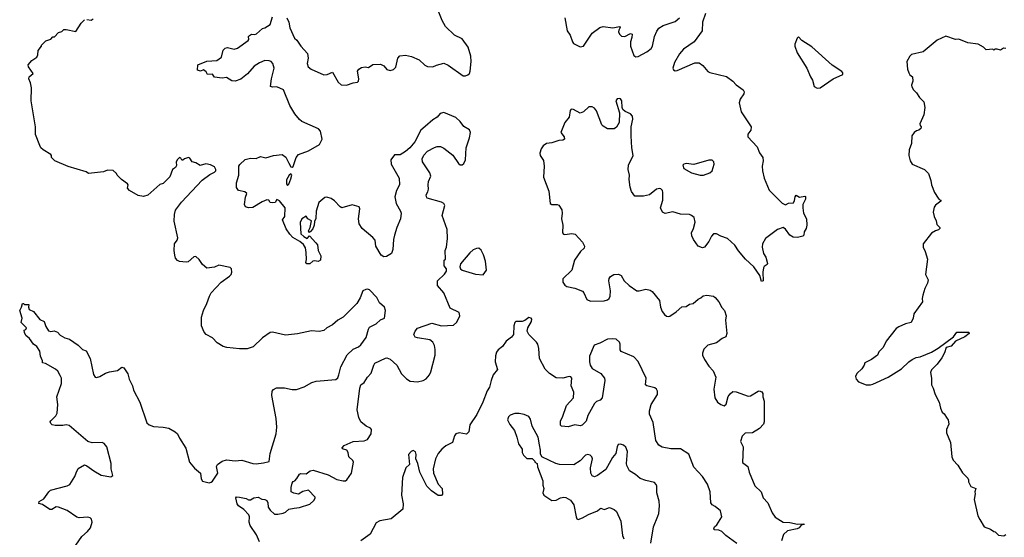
# Model space of a CAD drawing. Extents: x 2323203 to 2567568, y 883585 to 1022917.
# Tile 108 of 256: x 2447790 to 2456811, y 1001508 to 1006247. Entities that reach past the tile are written whole.
import ezdxf

# ---------------------------------------------------------------- set-up
doc = ezdxf.new("R2010")
doc.units = 0

msp = doc.modelspace()

# ---------------------------------------------------------------- linework, layer by layer
at = {"layer": '0CON10XD'}
for points in [[(2451505, 1005270.8), (2451464.3, 1005235), (2451409.5, 1005130.5), (2451363.1, 1005075), (2451325, 1005041.1), (2451275, 1005010), (2451225, 1005010.8), (2451190, 1004965), (2451194.6, 1004924.6), (2451268.1, 1004795), (2451268.6, 1004735), (2451241.2, 1004685), (2451226.2, 1004625), (2451239.2, 1004565), (2451279.2, 1004495), (2451284.2, 1004475), (2451278, 1004425), (2451244.2, 1004345.8), (2451223.3, 1004275), (2451214, 1004235), (2451207.3, 1004142.7), (2451195, 1004107.5), (2451151.7, 1004078.3), (2451125, 1004076.7), (2451100.5, 1004090.5), (2451052.9, 1004175), (2451047.3, 1004227.3), (2451024.2, 1004254.2), (2450928.8, 1004335), (2450898.8, 1004378.8), (2450894.3, 1004425), (2450907.5, 1004515), (2450900, 1004535), (2450835, 1004551.1), (2450742.5, 1004525), (2450725, 1004532.9), (2450675, 1004588.8), (2450645, 1004611.2), (2450605, 1004622), (2450585, 1004618), (2450530.8, 1004575), (2450505.7, 1004495), (2450503.6, 1004426.4), (2450490.7, 1004399.3), (2450488.6, 1004365), (2450475, 1004331.2), (2450455, 1004306.7), (2450445, 1004297.5), (2450436.7, 1004315), (2450450, 1004345), (2450462.5, 1004405), (2450430, 1004425), (2450415, 1004450), (2450375, 1004423.3), (2450358.3, 1004391.7), (2450365.8, 1004285.8), (2450391.9, 1004261.9), (2450425, 1004243.8), (2450445, 1004267.5), (2450502.5, 1004205), (2450517.5, 1004185), (2450523.3, 1004135), (2450548.8, 1004085), (2450546.7, 1004045), (2450525, 1004032.5), (2450495, 1004040), (2450475, 1004037.5), (2450447, 1004013), (2450421.7, 1004011.7), (2450412.5, 1004025), (2450418, 1004052), (2450414.4, 1004115), (2450407.8, 1004157.8), (2450390.3, 1004190.3), (2450357.8, 1004217.8), (2450293.4, 1004253.4), (2450264.4, 1004284.4), (2450232.6, 1004332.6), (2450198.8, 1004415), (2450220, 1004445), (2450222.5, 1004525), (2450170, 1004590), (2450145, 1004600), (2450132, 1004575), (2450105, 1004570), (2450084.2, 1004575), (2450072.5, 1004595), (2450055, 1004597.5), (2450010.3, 1004579.7), (2449925, 1004528.8), (2449885, 1004523.3), (2449860, 1004535), (2449850, 1004555), (2449858.3, 1004621.7), (2449870, 1004655), (2449851.7, 1004671.7), (2449795, 1004683.3), (2449775, 1004710), (2449775.8, 1004755), (2449796.2, 1004825), (2449799.2, 1004905), (2449807.3, 1004922.7), (2449855, 1004966.7), (2449905, 1004980), (2449955, 1004976.7), (2449995.9, 1004994.1), (2450045, 1004981.4), (2450115, 1005003.3), (2450195, 1005013.8), (2450227.3, 1004987.3), (2450255, 1004933.3), (2450275, 1004900), (2450285, 1004896.2), (2450295, 1004902), (2450322.5, 1004985), (2450345, 1005014), (2450435, 1005045.6), (2450536.1, 1005103.9), (2450561.4, 1005155), (2450545.8, 1005225.8), (2450527.1, 1005247.1), (2450376.2, 1005315), (2450354.2, 1005335), (2450310.8, 1005385), (2450265, 1005463.3), (2450205.4, 1005605.4), (2450145, 1005632.5), (2450105, 1005628.8), (2450087.5, 1005635), (2450095.8, 1005705), (2450120, 1005805), (2450109.2, 1005845), (2450093.8, 1005865), (2450075, 1005872.2), (2450035, 1005872.5), (2449986, 1005854), (2449937.8, 1005822.2), (2449877.6, 1005752.4), (2449847, 1005727), (2449815, 1005704.4), (2449765, 1005685.7), (2449735, 1005688.8), (2449685, 1005718.8), (2449645, 1005712), (2449575, 1005720), (2449555, 1005747.5), (2449510, 1005745), (2449499.3, 1005769.3), (2449475, 1005787.5), (2449445, 1005777.5), (2449420, 1005785), (2449423.3, 1005835), (2449505, 1005869.2), (2449596.7, 1005875), (2449637.5, 1005905), (2449655, 1005967.5), (2449671.7, 1005988.3), (2449695, 1005992.5), (2449755, 1005978.8), (2449785, 1005986.7), (2449883.9, 1006056.1), (2449890, 1006065), (2449886.7, 1006095), (2449895, 1006103.3), (2449915, 1006113.8), (2449945, 1006113.3), (2449960.7, 1006119.3), (2450013.9, 1006166.1), (2450035, 1006172.5), (2450085.7, 1006204.3), (2450106.6, 1006273.4)], [(2450236.7, 1006265), (2450256.4, 1006226.4), (2450263.6, 1006173.6), (2450307.7, 1006077.7), (2450329.1, 1006059.1), (2450365, 1006003.8), (2450427.9, 1005937.9), (2450432, 1005895), (2450422.7, 1005847.3), (2450434.4, 1005815), (2450460.8, 1005795), (2450575, 1005742.5), (2450605.6, 1005744.4), (2450655, 1005766.7), (2450708, 1005675), (2450735, 1005651.1), (2450785, 1005648.9), (2450845, 1005670.8), (2450884.1, 1005675.9), (2450895, 1005683.8), (2450897.5, 1005705), (2450886.2, 1005775), (2450896.7, 1005795), (2450920.5, 1005809.5), (2450955, 1005816), (2450985, 1005808.8), (2451025, 1005837.5), (2451095, 1005841.2), (2451125, 1005824), (2451155, 1005790), (2451185, 1005781.2), (2451215, 1005792.9), (2451235, 1005812), (2451254.3, 1005895), (2451273.3, 1005916.7), (2451325, 1005921.4), (2451380.5, 1005910.5), (2451448.8, 1005878.8), (2451500.7, 1005830.7), (2451525, 1005817.5), (2451575, 1005815.8), (2451607.9, 1005832.1), (2451675, 1005848.8), (2451715, 1005832.5), (2451853.3, 1005735), (2451875, 1005734.4), (2451895, 1005742.5), (2451910, 1005755), (2451918.1, 1005775), (2451926.4, 1005865), (2451922.5, 1005915), (2451900, 1005995), (2451845, 1006070.8), (2451775, 1006105.8), (2451690.6, 1006185), (2451659.6, 1006239.6), (2451631.2, 1006315)], [(2454074.2, 1006305), (2454047.1, 1006225), (2454044, 1006145), (2453970, 1006045), (2453871.6, 1005978.4), (2453835.9, 1005934.1), (2453788.5, 1005855), (2453774.5, 1005805), (2453778.9, 1005788.9), (2453795, 1005779.4), (2453815, 1005782.5), (2453975, 1005851.4), (2454013.9, 1005853.9), (2454048.3, 1005828.3), (2454093, 1005773), (2454113.6, 1005763.6), (2454265, 1005728.8), (2454325, 1005683.3), (2454355, 1005650), (2454417.5, 1005605), (2454428.3, 1005588.3), (2454425, 1005570), (2454390.7, 1005520.7), (2454380.5, 1005485), (2454399.1, 1005405), (2454490.6, 1005265), (2454487.1, 1005235), (2454461.2, 1005198.8), (2454462, 1005175), (2454545, 1005084), (2454568.5, 1005028.5), (2454597.1, 1004985), (2454600, 1004955), (2454591.1, 1004905), (2454594.4, 1004865), (2454611.8, 1004795), (2454656, 1004686), (2454775, 1004568), (2454805, 1004553.3), (2454835, 1004567.5), (2454879.2, 1004570.8), (2454889.3, 1004590.7), (2454893.6, 1004626.4), (2454905, 1004640), (2454933.3, 1004623.3), (2454983, 1004633), (2454988.8, 1004628.8), (2454988.1, 1004605), (2454965.6, 1004555), (2454964.3, 1004525.7), (2454971.1, 1004475), (2454998.1, 1004425), (2455002.9, 1004365), (2454995, 1004336.7), (2454975.9, 1004304.1), (2454973.8, 1004275), (2454964, 1004266), (2454917.3, 1004252.7), (2454875, 1004255.6), (2454847.1, 1004275), (2454805, 1004330.8), (2454785, 1004344.3), (2454733.3, 1004326.7), (2454622.9, 1004245), (2454596.7, 1004195), (2454592.7, 1004165), (2454605.6, 1004105.6), (2454625, 1004072.5), (2454642, 1004015), (2454638.8, 1004005), (2454611.2, 1003988.8), (2454603.6, 1003976.4), (2454597.5, 1003935), (2454600, 1003855), (2454585, 1003850), (2454570, 1003905), (2454516, 1003985), (2454440, 1004055), (2454375, 1004130.8), (2454341.7, 1004181.7), (2454275, 1004244.4), (2454214.5, 1004264.5), (2454175, 1004286), (2454145, 1004286.7), (2454126.7, 1004265), (2454103.3, 1004215), (2454062.5, 1004165), (2454045, 1004157.5), (2454005, 1004173.3), (2453962, 1004235), (2453949.1, 1004269.1), (2453945.8, 1004295), (2453963.6, 1004336.4), (2453977.8, 1004395), (2453967.8, 1004435), (2453945.8, 1004455.8), (2453925, 1004463.8), (2453845, 1004467.7), (2453775, 1004487.7), (2453705, 1004474), (2453680, 1004485), (2453660, 1004525), (2453683.2, 1004595), (2453683.6, 1004665), (2453677.8, 1004685), (2453665, 1004699.2), (2453655, 1004702.9), (2453625, 1004694.5), (2453561.2, 1004645), (2453505, 1004631.1), (2453425, 1004632.5), (2453394.4, 1004675), (2453381.8, 1004715), (2453373.5, 1004785), (2453375.6, 1004825), (2453364.6, 1004875), (2453368.5, 1004915), (2453410.6, 1005005), (2453397.5, 1005075), (2453390.7, 1005185), (2453392.6, 1005267.4), (2453406.1, 1005336.1), (2453403.5, 1005365), (2453385.7, 1005385), (2453336.3, 1005406.3), (2453316.4, 1005426.4), (2453309.4, 1005445), (2453306.2, 1005505), (2453295, 1005522.5), (2453285, 1005526.9), (2453265, 1005524), (2453251.4, 1005505), (2453284.3, 1005395), (2453281.4, 1005305), (2453257, 1005263), (2453235, 1005248.1), (2453175, 1005247.8), (2453135, 1005272.2), (2453124.6, 1005285), (2453075, 1005414.4), (2453055, 1005437.9), (2453035, 1005448.5), (2453005, 1005448.2), (2452956.1, 1005403.9), (2452925, 1005390.8), (2452865, 1005425.7), (2452843, 1005427), (2452834.2, 1005415), (2452823.1, 1005355), (2452783.1, 1005305), (2452746.2, 1005215), (2452777.5, 1005175), (2452781.2, 1005155), (2452765, 1005145.8), (2452728.3, 1005141.7), (2452665, 1005120.8), (2452615, 1005114.2), (2452585, 1005092), (2452568.6, 1005065), (2452555.8, 1005025), (2452557.1, 1005005), (2452587.4, 1004957.4), (2452596.3, 1004906.3), (2452589.2, 1004805), (2452636.9, 1004676.9), (2452650.8, 1004565), (2452665, 1004554.3), (2452715, 1004555.8), (2452730.7, 1004550.7), (2452755.7, 1004505.7), (2452760.6, 1004475), (2452753.5, 1004425), (2452766.2, 1004365), (2452762.2, 1004295), (2452770.8, 1004285), (2452785, 1004281.5), (2452849.4, 1004289.4), (2452878, 1004285), (2452945, 1004211.1), (2452964.5, 1004175), (2452960, 1004155), (2452928.2, 1004125), (2452874.2, 1004045.8), (2452847.4, 1003952.6), (2452767.1, 1003875), (2452765.6, 1003845), (2452785, 1003817.1), (2452804, 1003804), (2452875, 1003789.5), (2452945, 1003762.5), (2452957.6, 1003747.6), (2452985, 1003686), (2453020.8, 1003670.8), (2453145, 1003674.6), (2453175, 1003683.3), (2453191.4, 1003695), (2453199.5, 1003715), (2453202.9, 1003765), (2453188.1, 1003855), (2453191.7, 1003878.3), (2453203.6, 1003896.4), (2453232.5, 1003915), (2453275, 1003917.5), (2453301.2, 1003905), (2453327.1, 1003857.1), (2453372.7, 1003812.7), (2453445, 1003766), (2453465, 1003764), (2453525, 1003780), (2453565, 1003772), (2453585, 1003758), (2453652, 1003675), (2453660, 1003615), (2453676.4, 1003576.4), (2453696.6, 1003546.6), (2453715, 1003531.4), (2453735, 1003529.2), (2453745, 1003534.2), (2453805, 1003571.4), (2453855, 1003617.5), (2453895, 1003621.2), (2453925, 1003642), (2453960, 1003650), (2454005, 1003688.8), (2454030.5, 1003699.5), (2454052.3, 1003717.7), (2454085, 1003723.8), (2454145, 1003716.2), (2454161.2, 1003705), (2454193.8, 1003665), (2454222.7, 1003612.7), (2454248, 1003585), (2454261.2, 1003535), (2454256.2, 1003495), (2454260, 1003465), (2454270, 1003375), (2454260, 1003345), (2454225, 1003328.8), (2454175, 1003290), (2454094.1, 1003265.9), (2454059.2, 1003230.8), (2454044.6, 1003195.4), (2454045.4, 1003175), (2454065, 1003135.7), (2454105, 1003075.6), (2454143.1, 1003033.1), (2454167.1, 1002975), (2454148.1, 1002865), (2454159.1, 1002785), (2454183.8, 1002743.8), (2454215, 1002722.5), (2454245, 1002711.4), (2454261.7, 1002728.3), (2454281.3, 1002798.7), (2454297.8, 1002822.2), (2454325, 1002841.9), (2454355, 1002840.5), (2454465, 1002801.4), (2454485.6, 1002804.4), (2454555, 1002846), (2454565, 1002848.8), (2454588.8, 1002838.8), (2454599.2, 1002825), (2454599.4, 1002795), (2454611.9, 1002755), (2454610.4, 1002565), (2454605, 1002544.2), (2454567.3, 1002502.7)], [(2452785.7, 1006265.7), (2452804.5, 1006145), (2452832.5, 1006105), (2452853.5, 1006043.5), (2452865, 1006030), (2452895, 1006015.6), (2452925, 1005999.4), (2452955, 1006005.7), (2453035.7, 1006125), (2453105, 1006177.1), (2453135, 1006186.7), (2453225.6, 1006174.4), (2453286.7, 1006186.7), (2453290, 1006175), (2453277.7, 1006152.3), (2453277.5, 1006135), (2453285.8, 1006115), (2453305, 1006096), (2453335, 1006092.5), (2453385, 1006120), (2453400, 1006115), (2453398.8, 1006085), (2453385.6, 1006044.4), (2453384.5, 1006004.5), (2453415, 1005918.8), (2453435, 1005908), (2453455, 1005911.4), (2453535, 1005954.5), (2453576.4, 1005985), (2453586.9, 1006005), (2453606, 1006094), (2453626, 1006144), (2453645, 1006170), (2453685, 1006195.7), (2453795, 1006230.9), (2453835.7, 1006265)], [(2448160.8, 1002990.8), (2448138.3, 1003028.3), (2448117.6, 1003047.6), (2448025, 1003100), (2448000, 1003105), (2447997.5, 1003125), (2447979.2, 1003165), (2447975, 1003212.5), (2447946, 1003256), (2447915, 1003277.5), (2447879.3, 1003329.3), (2447847.5, 1003355), (2447833, 1003383), (2447830, 1003405), (2447845, 1003410), (2447852.5, 1003425), (2447803.8, 1003475), (2447811.4, 1003515), (2447790, 1003585), (2447806.2, 1003615), (2447815, 1003650), (2447825, 1003650), (2447835, 1003640), (2447875, 1003640), (2447870, 1003615), (2447877.5, 1003595), (2447916.4, 1003576.4), (2447973.6, 1003503.6), (2448013, 1003483), (2448029.3, 1003439.3), (2448055, 1003397.5), (2448075, 1003392.5), (2448105, 1003400), (2448135, 1003387.5), (2448159.3, 1003359.3), (2448205, 1003333.3), (2448245, 1003322.5), (2448326.4, 1003266.4), (2448365, 1003227.5), (2448397.5, 1003215), (2448436.2, 1003145), (2448465, 1003000), (2448482.5, 1002975), (2448495, 1002971.2), (2448525, 1002980), (2448575, 1003010), (2448611.7, 1003021.7), (2448685, 1003036.7), (2448725, 1003066.7), (2448745, 1003060), (2448780, 1003005), (2448793.3, 1002955), (2448823.3, 1002895), (2448834.1, 1002854.1), (2448889.2, 1002745), (2448955, 1002556.7), (2448975, 1002536.7), (2449015, 1002521.2), (2449105, 1002516), (2449155, 1002506), (2449215, 1002473.8), (2449236, 1002455), (2449254.2, 1002415), (2449310.6, 1002325), (2449345.6, 1002195), (2449390.3, 1002140.3), (2449445.8, 1002095.8), (2449453.2, 1002043.2), (2449465, 1002023.3), (2449525, 1002006.2), (2449545, 1002012), (2449555, 1002022), (2449604, 1002095), (2449594.4, 1002155), (2449601.1, 1002175), (2449643.8, 1002206.2), (2449685, 1002216.7), (2449765, 1002207.8), (2449825, 1002212.9), (2449925, 1002183.5), (2449955, 1002181.2), (2450025, 1002188.5), (2450075, 1002200.8), (2450084.7, 1002275.2), (2450140, 1002455), (2450145.6, 1002515), (2450141.1, 1002595), (2450101.4, 1002805), (2450104, 1002845), (2450115, 1002862.5), (2450143.9, 1002876.1), (2450175, 1002878), (2450215, 1002875.8), (2450285, 1002860.6), (2450325, 1002860.8), (2450395, 1002885.8), (2450465, 1002924.2), (2450505, 1002938), (2450685, 1002952.5), (2450703.2, 1002966.8), (2450714.5, 1002995), (2450732.1, 1003067.9), (2450791.7, 1003178.3), (2450845, 1003231.8), (2450895, 1003253.5), (2450915, 1003270.6), (2450965, 1003338.6), (2450984.6, 1003415), (2450995, 1003430.6), (2451055, 1003461.5), (2451095, 1003500.5), (2451131.4, 1003515), (2451141.4, 1003585), (2451132, 1003615), (2451085.2, 1003655.2), (2451060.6, 1003705), (2450995, 1003774.2), (2450975, 1003780.8), (2450961.7, 1003778.3), (2450935, 1003763.3), (2450909.8, 1003700.2), (2450880.2, 1003649.8), (2450752.9, 1003525), (2450705, 1003497.1), (2450655, 1003454.5), (2450605, 1003425.6), (2450575, 1003400.4), (2450535, 1003393.4), (2450462.3, 1003397.7), (2450335, 1003370.5), (2450225, 1003357.8), (2450105, 1003385.6), (2450085, 1003384.4), (2450014, 1003335), (2449928.3, 1003251.7), (2449875, 1003234.7), (2449803.5, 1003233.5), (2449686.7, 1003245), (2449655.3, 1003255.3), (2449599.1, 1003289.1), (2449555.3, 1003335.3), (2449498.6, 1003365), (2449480, 1003385), (2449454.4, 1003445), (2449454.2, 1003525), (2449473.1, 1003585), (2449505, 1003648.8), (2449527.5, 1003715), (2449545.5, 1003745), (2449635.3, 1003844.7), (2449710.9, 1003899.1), (2449727.3, 1003915), (2449734.4, 1003935), (2449732, 1003965), (2449717.5, 1003977.5), (2449615, 1003999.1), (2449575, 1003982.5), (2449505, 1003973.5), (2449465.6, 1004005), (2449435, 1004051.1), (2449405, 1004079.4), (2449385, 1004075.7), (2449335, 1004030.8), (2449315, 1004026), (2449255, 1004033.8), (2449235, 1004043.3), (2449217.5, 1004065), (2449211.7, 1004091.7), (2449206, 1004135), (2449208.6, 1004195), (2449232.8, 1004227.2), (2449238.9, 1004251.1), (2449203.8, 1004403.8), (2449207.9, 1004465), (2449218, 1004502), (2449273.9, 1004576.1), (2449461.3, 1004778.7), (2449530.5, 1004829.5), (2449575, 1004852.5), (2449586, 1004865), (2449587.5, 1004875), (2449575, 1004899.2), (2449537.4, 1004917.4), (2449495, 1004926.7), (2449443.6, 1004913.6), (2449405, 1004937.5), (2449370, 1004945), (2449349.3, 1004979.3), (2449337, 1004987), (2449300, 1004975), (2449285, 1004960), (2449275, 1004960), (2449265, 1004980), (2449255, 1004986.7), (2449232, 1004965), (2449224, 1004944), (2449227, 1004913), (2449216.4, 1004893.6), (2449188.8, 1004875), (2449165, 1004807.5), (2449103, 1004747), (2449075, 1004737.5), (2448965, 1004640), (2448925, 1004628.8), (2448875, 1004636.7), (2448797.5, 1004685), (2448777.5, 1004705), (2448782.5, 1004735), (2448776.7, 1004745), (2448723.8, 1004785), (2448683.6, 1004823.6), (2448678.3, 1004838.3), (2448645, 1004866.2), (2448595, 1004870), (2448556.4, 1004853.6), (2448420.7, 1004840.7), (2448400, 1004855), (2448234.2, 1004904.2), (2448112.5, 1004955), (2448080, 1004985), (2448082.5, 1005005), (2448075, 1005012.5), (2448004.4, 1005054.4), (2447983.8, 1005075), (2447973.8, 1005095), (2447936.2, 1005195), (2447933.3, 1005265), (2447896.2, 1005505), (2447896.7, 1005625), (2447889.3, 1005669.3), (2447872.5, 1005705), (2447877.5, 1005725), (2447912.5, 1005755), (2447870, 1005815), (2447867.5, 1005835), (2447902.5, 1005875), (2447947.5, 1005905), (2447956.7, 1005925), (2447960, 1005965), (2447990, 1006005), (2447990, 1006015), (2448030, 1006055), (2448075, 1006070), (2448095, 1006090), (2448108.3, 1006091.7), (2448145, 1006130), (2448175, 1006140), (2448193.6, 1006156.4), (2448215, 1006157.5), (2448305, 1006140), (2448354.2, 1006215.8), (2448382.4, 1006247.6)], [(2448405, 1006250.8), (2448445, 1006242), (2448463.8, 1006255)], [(2455095, 1005620), (2455125, 1005623.3), (2455243.9, 1005706.1), (2455330, 1005745), (2455331.7, 1005761.7), (2455323, 1005773), (2455232.1, 1005832.1), (2455048.8, 1005998.8), (2454957, 1006057), (2454925, 1006090), (2454913, 1006077), (2454893, 1006023), (2454892.5, 1006005), (2454914.1, 1005944.1), (2455001.2, 1005805), (2455034, 1005725), (2455053.8, 1005695), (2455070, 1005635), (2455095, 1005620)], [(2456825, 1005982.5), (2456803.8, 1005986.2), (2456775, 1005970), (2456745, 1005977.5), (2456725, 1005977.5), (2456715, 1005970), (2456705, 1005977.5), (2456645, 1005972.5), (2456620, 1005995), (2456570, 1006025), (2456475, 1006036.7), (2456395, 1006070), (2456363, 1006067), (2456275, 1006096.2), (2456195, 1006058.8), (2456067.7, 1005952.3), (2455961.7, 1005928.3), (2455945, 1005912.5), (2455916.7, 1005865), (2455923.3, 1005795), (2455935, 1005760), (2455943.6, 1005743.6), (2455970, 1005725), (2455972.5, 1005685), (2455960.7, 1005649.3), (2455963, 1005633), (2455977.5, 1005605), (2456006.4, 1005576.4), (2456033.6, 1005533.6), (2456072.5, 1005495), (2456082.5, 1005445), (2456072.5, 1005375), (2456037.5, 1005295), (2456038.3, 1005278.3), (2456047.5, 1005265), (2456045, 1005250), (2456027.5, 1005235), (2456005, 1005230), (2455984.2, 1005215.8), (2455963.3, 1005185), (2455960, 1005115), (2455938.8, 1005055), (2455936.4, 1005003.6), (2455946.7, 1004955), (2455967.5, 1004925), (2456080, 1004875), (2456115, 1004840), (2456137.5, 1004775), (2456142.5, 1004735), (2456172.5, 1004665), (2456203.6, 1004613.6), (2456215, 1004600), (2456230, 1004595), (2456230, 1004585), (2456180.7, 1004549.3), (2456168.3, 1004531.7), (2456157.5, 1004485), (2456167.5, 1004445), (2456187.5, 1004405), (2456193, 1004373), (2456220, 1004345), (2456220, 1004335), (2456207, 1004323), (2456180, 1004315), (2456145, 1004292.5), (2456066.7, 1004195), (2456066.7, 1004165), (2456086.7, 1004125), (2456106, 1004055), (2456090, 1003915), (2456112.5, 1003865), (2456107.5, 1003835), (2456082.5, 1003785), (2456063.3, 1003725), (2456057.5, 1003695), (2456062.5, 1003665), (2455983.3, 1003555), (2455975.8, 1003514.2), (2455955.9, 1003474.1), (2455905, 1003463.3), (2455843.9, 1003436.1), (2455820.7, 1003419.3), (2455727.5, 1003305), (2455700, 1003245), (2455662.5, 1003205), (2455650, 1003175), (2455594.2, 1003135.8), (2455532.5, 1003105), (2455527, 1003083), (2455505, 1003050), (2455460.7, 1003009.3), (2455448.3, 1002981.7), (2455452.5, 1002955), (2455475, 1002932.5), (2455545, 1002903.3), (2455585, 1002903.3), (2455605, 1002910), (2455746, 1002974), (2455868.8, 1003051.2), (2455935, 1003113.3), (2455967.5, 1003135), (2456004.2, 1003155.8), (2456038.8, 1003161.2), (2456145, 1003204), (2456205, 1003240), (2456345.8, 1003344.2), (2456375, 1003386.7), (2456485, 1003387.5), (2456487.5, 1003375), (2456447.5, 1003345), (2456362.5, 1003305), (2456325, 1003257.5), (2456276.7, 1003245), (2456261.7, 1003198.3), (2456237.3, 1003152.7), (2456195.8, 1003094.2), (2456145, 1003041.2), (2456133.2, 1003016.8), (2456143.8, 1002965), (2456142.5, 1002905), (2456160, 1002875), (2456176.7, 1002816.7), (2456212.5, 1002745), (2456225, 1002690), (2456242.5, 1002655), (2456259.3, 1002639.3), (2456286.4, 1002596.4), (2456297.5, 1002585), (2456303.3, 1002545), (2456282.5, 1002495), (2456282.5, 1002465), (2456316.7, 1002375), (2456331.2, 1002245), (2456343.3, 1002215), (2456385, 1002167.5), (2456427, 1002097), (2456475, 1002050), (2456482.5, 1002035), (2456482.5, 1002015), (2456503.9, 1001973.9), (2456550, 1001955), (2456540, 1001925), (2456542.5, 1001905), (2456533.3, 1001855), (2456567.5, 1001705), (2456585, 1001670), (2456625, 1001602.5), (2456685, 1001582.5), (2456715, 1001560), (2456728.3, 1001558.3), (2456758.3, 1001528.3), (2456805, 1001522.5), (2456825, 1001532.5)], [(2449987, 1001467), (2449959.3, 1001529.3), (2449901.9, 1001615), (2449892.9, 1001645), (2449894, 1001695), (2449888, 1001715), (2449842.7, 1001762.7), (2449795, 1001796.7), (2449782.5, 1001815), (2449770.7, 1001869.3), (2449775, 1001877.5), (2449805, 1001876.7), (2449865, 1001862.5), (2449885, 1001850), (2449905, 1001850), (2449935, 1001870), (2449975, 1001876.7), (2450008.3, 1001858.3), (2450035, 1001853.8), (2450053.9, 1001843.9), (2450063.8, 1001825), (2450066.7, 1001785), (2450083.3, 1001755), (2450125, 1001721.2), (2450155, 1001720), (2450205, 1001729.4), (2450225, 1001737.5), (2450255, 1001765.8), (2450305, 1001774.4), (2450355, 1001779.5), (2450447.7, 1001812.3), (2450483.8, 1001845), (2450497, 1001867), (2450496.4, 1001876.4), (2450435, 1001940), (2450385, 1001928.8), (2450345, 1001904), (2450301.7, 1001911.7), (2450277.5, 1001925), (2450277, 1001963), (2450287.5, 1002005), (2450295, 1002020), (2450310, 1002025), (2450330, 1002045), (2450355, 1002087.5), (2450365, 1002092.5), (2450415, 1002090), (2450452.3, 1002117.7), (2450478.3, 1002121.7), (2450615, 1002080.8), (2450695, 1002037.5), (2450755, 1002024.2), (2450774.1, 1002025.9), (2450788, 1002035), (2450829.5, 1002095), (2450849.1, 1002195), (2450842, 1002212), (2450806.9, 1002245), (2450799.2, 1002285), (2450787.1, 1002307.1), (2450748.3, 1002318.3), (2450743, 1002327), (2450763, 1002347), (2450845, 1002386.2), (2450945, 1002390.5), (2450975.3, 1002404.7), (2451009.4, 1002455), (2451014.2, 1002495), (2451005, 1002507.5), (2450963.6, 1002526.4), (2450914.2, 1002565), (2450895.8, 1002605.8), (2450882.2, 1002675), (2450906, 1002875), (2450915, 1002902.5), (2450946.2, 1002925), (2450975, 1002973.8), (2451009.5, 1003010.5), (2451034.2, 1003085), (2451045, 1003101.2), (2451140.7, 1003149.3), (2451155, 1003150), (2451185, 1003138), (2451245, 1003084), (2451286.9, 1003005), (2451335, 1002959.4), (2451368.5, 1002938.5), (2451435, 1002930.9), (2451485, 1002942.5), (2451515, 1002959.4), (2451543.5, 1002996.5), (2451556.3, 1003023.7), (2451595.4, 1003175), (2451597.8, 1003227.8), (2451590.6, 1003265), (2451574.6, 1003294.6), (2451546.3, 1003316.3), (2451435, 1003335.8), (2451411.9, 1003341.9), (2451400, 1003365), (2451412, 1003395), (2451435, 1003423.8), (2451565, 1003470), (2451655, 1003444.4), (2451765, 1003449.5), (2451795, 1003477.1), (2451822.7, 1003535), (2451815, 1003566), (2451735, 1003607.5), (2451676, 1003745), (2451617.5, 1003815), (2451616.7, 1003855), (2451683, 1003917), (2451700, 1003945), (2451700, 1003965), (2451680, 1003995), (2451680, 1004045), (2451690, 1004055), (2451686.7, 1004135), (2451700, 1004165), (2451708.8, 1004245), (2451706.7, 1004325), (2451661.4, 1004455), (2451684.4, 1004545), (2451674.5, 1004564.5), (2451655, 1004576.7), (2451524.5, 1004614.5), (2451516.6, 1004625), (2451514.2, 1004645), (2451528.1, 1004671.9), (2451534.6, 1004695), (2451530.9, 1004735), (2451535.5, 1004765), (2451557.8, 1004815), (2451547.8, 1004845), (2451480, 1004945), (2451477.9, 1004975), (2451493.1, 1005006.9), (2451527.2, 1005042.8), (2451591.7, 1005078.3), (2451615, 1005087.7), (2451645, 1005087.1), (2451675, 1005071.2), (2451757.6, 1005007.6), (2451809.6, 1004929.6), (2451825, 1004920), (2451845, 1004919.5), (2451858.9, 1004931.1), (2451875.4, 1004965), (2451880.3, 1005075), (2451910, 1005165), (2451918.8, 1005215), (2451909.5, 1005239.5), (2451860.3, 1005270.3), (2451825, 1005316.4), (2451785, 1005352.9), (2451675, 1005397.1), (2451642.4, 1005387.6), (2451615.4, 1005354.6), (2451575, 1005330), (2451505, 1005270.8)], [(2454055, 1004824.6), (2454113.4, 1004846.6), (2454133.6, 1004865), (2454153.3, 1004925), (2454150.8, 1004945), (2454135, 1004960), (2454105, 1004960.5), (2453965, 1004920.6), (2453895, 1004931.9), (2453874.4, 1004925.6), (2453866, 1004915), (2453875.6, 1004885.6), (2453945, 1004844.4), (2454025.4, 1004825.4), (2454055, 1004824.6)], [(2450245, 1004730), (2450255, 1004740), (2450275, 1004790), (2450282.5, 1004822.5), (2450275, 1004836.7), (2450257.5, 1004825), (2450235, 1004780), (2450233.6, 1004743.6), (2450245, 1004730)], [(2452035, 1003910), (2452065.6, 1003954.4), (2452058.8, 1004035), (2452040, 1004095), (2452018, 1004138), (2451995, 1004154), (2451975, 1004152), (2451945, 1004138.8), (2451915, 1004114), (2451829.5, 1004010.5), (2451823.9, 1003983.9), (2451830, 1003965), (2451844.2, 1003954.2), (2451965, 1003916.5), (2452035, 1003910)], [(2454359.7, 1001449.7), (2454258.6, 1001525), (2454222.2, 1001562.2), (2454195, 1001573.1), (2454152.5, 1001575), (2454148.8, 1001585), (2454155, 1001602.5), (2454177.1, 1001622.9), (2454222.2, 1001695), (2454210.3, 1001750.3), (2454160.8, 1001790.8), (2454135, 1001805.8), (2454121.5, 1001825), (2454117.1, 1001925), (2454091.5, 1001995), (2454045, 1002065.8), (2453965, 1002151.2), (2453920.2, 1002270.2), (2453845, 1002319.4), (2453755, 1002318.9), (2453675, 1002332.2), (2453645, 1002352.9), (2453616.9, 1002395), (2453595, 1002560), (2453560, 1002635), (2453559.1, 1002665), (2453573.8, 1002725), (2453632.7, 1002815), (2453633.6, 1002845), (2453624.7, 1002864.7), (2453607.6, 1002877.6), (2453535, 1002894.4), (2453524.5, 1002904.5), (2453530.5, 1002965), (2453457.4, 1003117.4), (2453415, 1003160), (2453300.2, 1003210.2), (2453291.5, 1003225), (2453292.7, 1003275), (2453286.6, 1003295), (2453255, 1003320.9), (2453225, 1003325.9), (2453175, 1003321.6), (2453104, 1003285), (2453053.3, 1003266.7), (2453009.4, 1003165), (2453009.6, 1003115), (2453016.4, 1003085), (2453035.6, 1003055), (2453115, 1003006.9), (2453148.1, 1002965), (2453151.9, 1002945), (2453125.8, 1002785), (2453106.7, 1002763.3), (2453075, 1002750), (2453055, 1002732.5), (2452996.1, 1002623.9), (2452979.7, 1002570.3), (2452942.5, 1002535), (2452925, 1002530), (2452875, 1002537.5), (2452815, 1002519.2), (2452752.5, 1002525), (2452744.2, 1002535), (2452743.8, 1002575), (2452761.5, 1002608.5), (2452799.4, 1002715), (2452864.5, 1002785.5), (2452867.4, 1002837.4), (2452841.4, 1002895), (2452847.1, 1002965), (2452838.2, 1002978.2), (2452825, 1002981.1), (2452765, 1002963.6), (2452705, 1002967.8), (2452645, 1003006.9), (2452605, 1003047.1), (2452552, 1003145), (2452547.3, 1003237.3), (2452536.7, 1003276.7), (2452525.3, 1003295.3), (2452455, 1003363.5), (2452440.4, 1003395), (2452444.6, 1003425), (2452478.9, 1003485), (2452480.9, 1003505), (2452475, 1003515.6), (2452455, 1003519.5), (2452417.5, 1003492.5), (2452395, 1003484), (2452334.4, 1003485), (2452325.4, 1003474.6), (2452318.5, 1003445), (2452314.3, 1003365), (2452295, 1003340), (2452245.6, 1003304.4), (2452211.9, 1003255), (2452173.1, 1003225), (2452158.3, 1003201.7), (2452149.3, 1003170.7), (2452146, 1003116), (2452168.8, 1003045), (2452128.2, 1002995), (2452108.5, 1002945), (2452095, 1002882.5), (2452072, 1002848), (2452033.3, 1002746.7), (2451977.6, 1002632.4), (2451913.7, 1002536.3), (2451905, 1002472.5), (2451885, 1002453.8), (2451815, 1002464.6), (2451785.9, 1002454.1), (2451775, 1002437.5), (2451754.7, 1002375.3), (2451693.3, 1002345), (2451656.9, 1002315), (2451625.3, 1002275), (2451599.1, 1002225), (2451578.5, 1002135), (2451581.8, 1002095), (2451623.6, 1001995), (2451660.9, 1001955), (2451665, 1001903.8), (2451655, 1001889.2), (2451625, 1001890.6), (2451562.2, 1001932.3), (2451520.4, 1001975), (2451455.5, 1002105), (2451438.1, 1002185), (2451420.8, 1002225), (2451421.9, 1002265), (2451415, 1002291.2), (2451395, 1002303.1), (2451376, 1002295), (2451350.8, 1002265), (2451362, 1002175), (2451328.8, 1002145), (2451297.1, 1002055), (2451289.4, 1001895), (2451301.9, 1001815), (2451300.8, 1001765), (2451193.1, 1001676.9), (2451089.8, 1001660.2), (2451055, 1001640.8), (2451002.3, 1001537.7), (2450915, 1001476.7)], [(2448304.6, 1001435.4), (2448359.2, 1001515), (2448410, 1001560), (2448437.8, 1001595), (2448453.8, 1001645), (2448448.8, 1001675), (2448435, 1001687.1), (2448415, 1001691.9), (2448335, 1001687.1), (2448315, 1001691.2), (2448225, 1001752.2), (2448145, 1001784.3), (2448125, 1001785.8), (2448085, 1001762.5), (2448065, 1001762.9), (2447998.9, 1001808.9), (2447965, 1001817.5), (2447969.2, 1001835), (2448010.1, 1001859.9), (2448056, 1001925), (2448071.7, 1001938.3), (2448225, 1001978.2), (2448248.7, 1001991.3), (2448295, 1002066), (2448307.1, 1002097.1), (2448325, 1002138.1), (2448385, 1002171.1), (2448405, 1002163.3), (2448468.8, 1002115), (2448535, 1002077.1), (2448625, 1002062.5), (2448642.5, 1002075), (2448629.2, 1002135), (2448627.1, 1002185), (2448587.8, 1002335), (2448565, 1002368), (2448545, 1002376.2), (2448455, 1002374.4), (2448415, 1002385.5), (2448242.1, 1002532.1), (2448215, 1002537.7), (2448185, 1002530.3), (2448115, 1002531.1), (2448088.1, 1002538.1), (2448075, 1002548.6), (2448070, 1002565), (2448074.4, 1002575), (2448119.6, 1002620.4), (2448131.9, 1002645), (2448140, 1002725), (2448128.8, 1002795), (2448172.7, 1002915), (2448172.2, 1002965), (2448160.8, 1002990.8)], [(2453572, 1001455), (2453596.7, 1001605), (2453635, 1001700), (2453646.7, 1001725), (2453652.5, 1001795), (2453649.3, 1001839.3), (2453627.5, 1001915), (2453627.5, 1001975), (2453621.7, 1001991.7), (2453605, 1002010), (2453525, 1002027.5), (2453475, 1002047.5), (2453433, 1002083), (2453377, 1002117), (2453352.5, 1002165), (2453350, 1002185), (2453358.8, 1002295), (2453343.6, 1002333.6), (2453322.3, 1002352.3), (2453295, 1002361.2), (2453273, 1002357), (2453263.4, 1002336.6), (2453251.9, 1002275), (2453221.9, 1002238.1), (2453161.3, 1002128.7), (2453085, 1002074.3), (2453055, 1002060.8), (2453035, 1002070), (2453022.2, 1002095), (2453020, 1002145), (2453037.9, 1002225), (2453033.2, 1002243.2), (2453015, 1002258.8), (2452995, 1002266.7), (2452975, 1002261.2), (2452925, 1002209.2), (2452867.1, 1002172.9), (2452735, 1002174.3), (2452703.4, 1002183.4), (2452573.6, 1002243.6), (2452560.7, 1002270.7), (2452561.2, 1002305), (2452552, 1002355), (2452540, 1002425), (2452485.7, 1002525.7), (2452468.3, 1002588.3), (2452455, 1002613.3), (2452413, 1002633), (2452365, 1002642.5), (2452325, 1002642.5), (2452282.5, 1002625), (2452269.3, 1002610.7), (2452260, 1002585), (2452279.5, 1002539.5), (2452322, 1002485), (2452346, 1002425), (2452361.2, 1002365), (2452392.5, 1002315), (2452392.5, 1002285), (2452405, 1002260), (2452435, 1002230), (2452485, 1002230), (2452510, 1002205), (2452510, 1002195), (2452530, 1002185), (2452533, 1002153), (2452582.5, 1002025), (2452582.5, 1001985), (2452592.5, 1001955), (2452582.5, 1001915), (2452592.5, 1001895), (2452665, 1001845.7), (2452705, 1001847.8), (2452745, 1001868.1), (2452775.6, 1001875.6), (2452795, 1001873.3), (2452835, 1001847.1), (2452865.4, 1001805.4), (2452887.5, 1001695), (2452895, 1001676.7), (2452905, 1001672), (2452946.7, 1001685), (2453002.1, 1001717.9), (2453085, 1001750), (2453105, 1001770), (2453115, 1001773.3), (2453145, 1001763.3), (2453153.8, 1001766.2), (2453195, 1001780), (2453235, 1001762.5), (2453256.7, 1001745), (2453297, 1001657), (2453312.5, 1001525), (2453323.9, 1001493.9)], [(2454567.3, 1002502.7), (2454505, 1002465.4), (2454435, 1002461.5), (2454408.6, 1002435), (2454392.9, 1002385), (2454418.8, 1002335), (2454413.2, 1002193.2), (2454460.8, 1002155), (2454472.7, 1002105), (2454525, 1001978.8), (2454582.5, 1001925), (2454600.8, 1001870.8), (2454645, 1001822.5), (2454682.9, 1001732.9), (2454711.8, 1001691.8), (2454785, 1001647.8), (2454845, 1001644.4), (2454915, 1001628.8), (2454975, 1001630), (2454977.5, 1001625), (2454950, 1001620), (2454930, 1001595), (2454912.5, 1001585), (2454825, 1001568.6), (2454788.6, 1001535), (2454769.5, 1001475)]]:
    msp.add_lwpolyline(points, dxfattribs=at)

doc.saveas('drawing.dxf')
